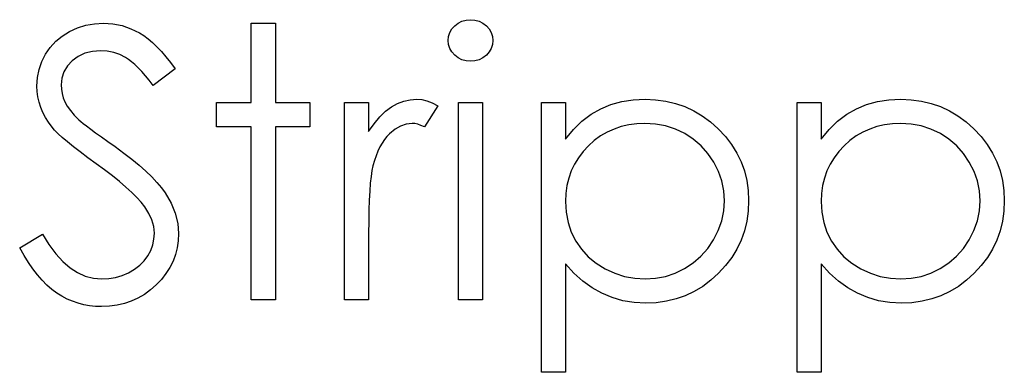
# Model space of a CAD drawing. Header units: inches. Extents: x 370 to 474, y 80 to 168.
# Tile 43 of 170: x 413.974 to 414.478, y 83.865 to 84.045. Entities that reach past the tile are written whole.
import ezdxf

# ---------------------------------------------------------------- set-up
doc = ezdxf.new("R2010")
doc.units = ezdxf.units.IN
doc.header["$LTSCALE"] = 0.5
doc.header["$MEASUREMENT"] = 0

msp = doc.modelspace()

# ---------------------------------------------------------------- linework, layer by layer
at = {"color": 7, "linetype": 'Continuous'}
for p, q in [((414.00391, 84.04082), (414.00816, 84.04217)), ((414.00816, 84.04217), (414.01255, 84.04294)), ((414.01255, 84.04294), (414.01713, 84.04322)), ((414.01713, 84.04322), (414.01713, 84.04322)), ((414.01713, 84.04322), (414.02199, 84.04292)), ((414.02199, 84.04292), (414.02671, 84.04198)), ((414.02671, 84.04198), (414.03123, 84.0404)), ((414.09271, 84.04322), (414.10507, 84.04322)), ((414.09271, 84.00259), (414.09271, 84.04322)), ((414.10507, 84.04322), (414.10507, 84.04322)), ((414.10507, 84.04322), (414.10507, 84.00259)), ((414.19531, 84.04024), (414.19677, 84.04187)), ((414.19677, 84.04187), (414.19854, 84.04322)), ((414.19854, 84.04322), (414.2005, 84.04421)), ((414.2005, 84.04421), (414.20257, 84.04479)), ((414.20257, 84.04479), (414.20483, 84.04499)), ((414.20484, 84.04499), (414.20712, 84.04479)), ((414.20712, 84.04479), (414.20925, 84.04421)), ((414.20925, 84.04421), (414.21121, 84.04322)), ((414.21121, 84.04322), (414.21297, 84.04187)), ((414.21297, 84.04187), (414.21447, 84.04024)), ((413.99281, 84.03397), (413.99612, 84.03665)), ((413.99612, 84.03665), (413.99985, 84.03897)), ((413.99985, 84.03897), (414.00391, 84.04082)), ((414.03123, 84.0404), (414.03562, 84.03822)), ((414.03562, 84.03822), (414.0378, 84.03684)), ((414.0378, 84.03684), (414.03999, 84.03522)), ((414.1934, 84.03433), (414.19362, 84.03646)), ((414.19362, 84.03646), (414.19426, 84.03842)), ((414.19426, 84.03842), (414.19531, 84.04024)), ((414.21447, 84.04024), (414.21551, 84.03842)), ((414.21551, 84.03842), (414.21615, 84.03646)), ((414.21615, 84.03646), (414.21637, 84.03433)), ((413.98997, 84.03085), (413.99281, 84.03397)), ((414.03999, 84.03522), (414.04222, 84.03331)), ((414.04222, 84.03331), (414.04448, 84.03116)), ((414.19362, 84.03226), (414.1934, 84.03433)), ((414.1934, 84.03433), (414.1934, 84.03433)), ((414.19426, 84.03033), (414.19362, 84.03226)), ((414.21615, 84.03226), (414.21551, 84.03033)), ((414.21637, 84.03433), (414.21615, 84.03226)), ((414.21637, 84.03433), (414.21637, 84.03433)), ((413.98563, 84.02359), (413.98754, 84.02738)), ((413.98754, 84.02738), (413.98997, 84.03085)), ((414.00424, 84.02624), (414.0012, 84.02404)), ((414.00766, 84.02782), (414.00424, 84.02624)), ((414.0115, 84.02878), (414.00766, 84.02782)), ((414.01575, 84.02909), (414.0115, 84.02878)), ((414.01914, 84.02887), (414.01575, 84.02909)), ((414.01575, 84.02909), (414.01575, 84.02909)), ((414.0224, 84.02823), (414.01914, 84.02887)), ((414.02552, 84.02716), (414.0224, 84.02823)), ((414.0285, 84.02564), (414.02552, 84.02716)), ((414.04448, 84.03116), (414.04678, 84.02873)), ((414.04678, 84.02873), (414.04909, 84.02605)), ((414.19531, 84.02854), (414.19426, 84.03033)), ((414.19677, 84.02691), (414.19531, 84.02854)), ((414.19854, 84.02555), (414.19677, 84.02691)), ((414.21297, 84.02691), (414.21121, 84.02555)), ((414.21447, 84.02854), (414.21297, 84.02691)), ((414.21551, 84.03033), (414.21447, 84.02854)), ((413.98428, 84.01962), (413.98563, 84.02359)), ((413.99872, 84.02139), (413.99695, 84.01843)), ((414.0012, 84.02404), (413.99872, 84.02139)), ((414.02999, 84.02467), (414.0285, 84.02564)), ((414.03159, 84.02346), (414.02999, 84.02467)), ((414.03325, 84.02202), (414.03159, 84.02346)), ((414.03496, 84.02036), (414.03325, 84.02202)), ((414.04909, 84.02605), (414.05147, 84.0231)), ((414.05147, 84.0231), (414.05384, 84.0199)), ((414.2005, 84.02456), (414.19854, 84.02555)), ((414.20257, 84.02398), (414.2005, 84.02456)), ((414.20483, 84.02379), (414.20257, 84.02398)), ((414.20712, 84.02398), (414.20483, 84.02379)), ((414.20483, 84.02379), (414.20483, 84.02379)), ((414.20925, 84.02456), (414.20712, 84.02398)), ((414.21121, 84.02555), (414.20925, 84.02456)), ((413.98345, 84.01542), (413.98428, 84.01962)), ((413.99695, 84.01843), (413.9959, 84.01518)), ((414.03678, 84.01849), (414.03496, 84.02036)), ((414.03866, 84.01636), (414.03678, 84.01849)), ((414.04062, 84.01402), (414.03866, 84.01636)), ((414.05384, 84.0199), (414.04266, 84.01142)), ((414.05384, 84.0199), (414.05384, 84.0199)), ((413.98318, 84.01106), (413.98345, 84.01542)), ((413.9959, 84.01518), (413.99554, 84.01164)), ((413.99554, 84.01164), (413.99554, 84.01164)), ((413.99554, 84.01164), (413.99565, 84.00943)), ((414.04266, 84.01142), (414.04062, 84.01402)), ((414.04266, 84.01142), (414.04266, 84.01142)), ((413.98329, 84.00827), (413.98318, 84.01106)), ((413.98318, 84.01106), (413.98318, 84.01106)), ((413.98365, 84.00551), (413.98329, 84.00827)), ((413.99565, 84.00943), (413.99604, 84.00725)), ((413.99604, 84.00725), (413.99662, 84.0051)), ((413.98425, 84.00281), (413.98365, 84.00551)), ((413.98511, 84.00019), (413.98425, 84.00281)), ((413.99662, 84.0051), (413.99748, 84.00297)), ((413.99748, 84.00297), (413.99866, 84.00082)), ((414.07504, 83.99022), (414.07504, 84.00259)), ((414.07504, 84.00259), (414.07504, 84.00259)), ((414.07504, 84.00259), (414.09271, 84.00259)), ((414.09271, 84.00259), (414.09271, 84.00259)), ((414.10507, 84.00259), (414.10507, 84.00259)), ((414.10507, 84.00259), (414.12274, 84.00259)), ((414.12274, 84.00259), (414.12274, 84.00259)), ((414.12274, 84.00259), (414.12274, 83.99022)), ((414.14041, 84.00259), (414.15277, 84.00259)), ((414.14041, 83.90189), (414.14041, 84.00259)), ((414.15277, 84.00259), (414.15277, 84.00259)), ((414.15277, 84.00259), (414.15277, 83.98777)), ((414.16448, 84.00044), (414.16759, 84.00215)), ((414.16759, 84.00215), (414.1708, 84.00339)), ((414.1708, 84.00339), (414.17403, 84.00411)), ((414.17403, 84.00411), (414.17734, 84.00435)), ((414.17734, 84.00435), (414.17734, 84.00435)), ((414.17734, 84.00435), (414.17991, 84.00413)), ((414.17991, 84.00413), (414.18256, 84.0035)), ((414.18256, 84.0035), (414.18529, 84.00242)), ((414.18529, 84.00242), (414.1881, 84.0009)), ((414.1987, 83.90189), (414.1987, 84.00259)), ((414.19871, 84.00259), (414.21107, 84.00259)), ((414.21107, 84.00259), (414.21107, 84.00259)), ((414.21107, 84.00259), (414.21107, 83.90189)), ((414.2411, 83.86479), (414.2411, 84.00259)), ((414.24111, 84.00259), (414.25347, 84.00259)), ((414.25347, 84.00259), (414.25347, 84.00259)), ((414.25347, 84.00259), (414.25347, 83.98396)), ((414.27144, 83.99947), (414.27668, 84.00159)), ((414.27668, 84.00159), (414.2822, 84.00314)), ((414.2822, 84.00314), (414.28803, 84.00405)), ((414.28803, 84.00405), (414.29416, 84.00435)), ((414.29416, 84.00435), (414.29416, 84.00435)), ((414.29416, 84.00435), (414.29951, 84.00411)), ((414.29951, 84.00411), (414.3047, 84.00342)), ((414.3047, 84.00342), (414.30967, 84.00223)), ((414.30967, 84.00223), (414.31444, 84.00055)), ((414.37183, 84.00259), (414.3842, 84.00259)), ((414.37183, 83.86479), (414.37183, 84.00259)), ((414.3842, 84.00259), (414.3842, 84.00259)), ((414.3842, 84.00259), (414.3842, 83.98396)), ((414.40217, 83.99947), (414.40741, 84.00159)), ((414.40741, 84.00159), (414.41293, 84.00314)), ((414.41293, 84.00314), (414.41876, 84.00405)), ((414.41876, 84.00405), (414.42488, 84.00435)), ((414.42488, 84.00435), (414.42488, 84.00435)), ((414.42488, 84.00435), (414.43024, 84.00411)), ((414.43024, 84.00411), (414.43543, 84.00342)), ((414.43543, 84.00342), (414.4404, 84.00223)), ((414.4404, 84.00223), (414.44517, 84.00055)), ((413.98619, 83.99756), (413.98511, 84.00019)), ((413.98751, 83.99503), (413.98619, 83.99756)), ((413.99866, 84.00082), (414.00024, 83.99859)), ((414.00024, 83.99859), (414.00222, 83.99627)), ((414.00222, 83.99627), (414.00463, 83.99384)), ((414.15849, 83.99533), (414.16144, 83.99817)), ((414.16144, 83.99817), (414.16448, 84.00044)), ((414.1881, 84.0009), (414.18131, 83.99019)), ((414.1881, 84.0009), (414.1881, 84.0009)), ((414.26186, 83.99315), (414.2665, 83.99668)), ((414.2665, 83.99668), (414.27144, 83.99947)), ((414.31444, 84.00055), (414.31903, 83.99842)), ((414.31903, 83.99842), (414.32339, 83.9958)), ((414.39259, 83.99315), (414.39723, 83.99668)), ((414.39723, 83.99668), (414.40217, 83.99947)), ((414.44517, 84.00055), (414.44975, 83.99842)), ((414.44975, 83.99842), (414.45412, 83.9958)), ((413.98908, 83.99254), (413.98751, 83.99503)), ((413.99088, 83.99008), (413.98908, 83.99254)), ((414.00463, 83.99384), (414.00463, 83.99384)), ((414.00463, 83.99384), (414.00554, 83.99304)), ((414.00554, 83.99304), (414.00683, 83.99199)), ((414.00683, 83.99199), (414.00855, 83.99069)), ((414.15277, 83.98777), (414.15559, 83.99185)), ((414.15559, 83.99185), (414.15849, 83.99533)), ((414.17204, 83.99166), (414.16911, 83.99066)), ((414.17499, 83.99199), (414.17204, 83.99166)), ((414.17635, 83.99188), (414.17499, 83.99199)), ((414.17499, 83.99199), (414.17499, 83.99199)), ((414.17786, 83.99155), (414.17635, 83.99188)), ((414.17952, 83.99097), (414.17786, 83.99155)), ((414.25753, 83.98892), (414.26186, 83.99315)), ((414.28582, 83.99127), (414.28195, 83.99039)), ((414.28985, 83.99182), (414.28582, 83.99127)), ((414.29405, 83.99199), (414.28985, 83.99182)), ((414.29946, 83.99166), (414.29405, 83.99199)), ((414.30464, 83.99069), (414.29946, 83.99166)), ((414.32339, 83.9958), (414.32758, 83.99271)), ((414.32758, 83.99271), (414.33156, 83.98915)), ((414.38825, 83.98892), (414.39259, 83.99315)), ((414.41655, 83.99127), (414.41268, 83.99039)), ((414.42058, 83.99182), (414.41655, 83.99127)), ((414.42478, 83.99199), (414.42058, 83.99182)), ((414.43018, 83.99166), (414.42477, 83.99199)), ((414.43537, 83.99069), (414.43018, 83.99166)), ((414.45412, 83.9958), (414.45831, 83.99271)), ((414.45831, 83.99271), (414.46229, 83.98915)), ((413.9922, 83.98854), (413.99088, 83.99008)), ((413.99088, 83.99008), (413.99088, 83.99008)), ((413.99394, 83.98674), (413.9922, 83.98854)), ((413.99612, 83.98476), (413.99394, 83.98674)), ((414.00855, 83.99069), (414.01067, 83.98909)), ((414.01067, 83.98909), (414.01318, 83.98724)), ((414.01318, 83.98724), (414.01611, 83.98514)), ((414.09271, 83.99022), (414.07504, 83.99022)), ((414.07504, 83.99022), (414.07504, 83.99022)), ((414.09271, 83.90189), (414.09271, 83.99022)), ((414.09271, 83.99022), (414.09271, 83.99022)), ((414.12274, 83.99022), (414.10507, 83.99022)), ((414.10507, 83.99022), (414.10507, 83.99022)), ((414.10507, 83.99022), (414.10507, 83.90189)), ((414.12274, 83.99022), (414.12274, 83.99022)), ((414.15277, 83.98777), (414.15277, 83.98777)), ((414.16345, 83.98669), (414.1621, 83.98528)), ((414.16627, 83.98901), (414.16345, 83.98669)), ((414.16911, 83.99066), (414.16627, 83.98901)), ((414.18131, 83.99019), (414.17952, 83.99097)), ((414.18131, 83.99019), (414.18131, 83.99019)), ((414.25347, 83.98396), (414.25753, 83.98892)), ((414.27472, 83.98752), (414.27138, 83.98556)), ((414.27826, 83.98912), (414.27472, 83.98752)), ((414.28195, 83.99039), (414.27826, 83.98912)), ((414.30961, 83.98906), (414.30464, 83.99069)), ((414.31439, 83.9868), (414.30961, 83.98906)), ((414.31881, 83.98396), (414.31439, 83.9868)), ((414.33156, 83.98915), (414.3352, 83.98525)), ((414.3842, 83.98396), (414.38825, 83.98892)), ((414.40545, 83.98752), (414.40211, 83.98556)), ((414.40899, 83.98912), (414.40545, 83.98752)), ((414.41268, 83.99039), (414.40899, 83.98912)), ((414.44034, 83.98906), (414.43537, 83.99069)), ((414.44512, 83.9868), (414.44034, 83.98906)), ((414.44953, 83.98396), (414.44512, 83.9868)), ((414.46229, 83.98915), (414.46593, 83.98525)), ((413.99875, 83.98252), (413.99612, 83.98476)), ((414.00178, 83.98006), (413.99875, 83.98252)), ((414.01611, 83.98514), (414.01942, 83.98277)), ((414.01942, 83.98277), (414.02315, 83.98012)), ((414.15967, 83.98191), (414.15857, 83.97995)), ((414.16083, 83.98368), (414.15967, 83.98191)), ((414.1621, 83.98528), (414.16083, 83.98368)), ((414.25347, 83.98396), (414.25347, 83.98396)), ((414.26818, 83.98321), (414.26517, 83.98053)), ((414.27138, 83.98556), (414.26818, 83.98321)), ((414.32275, 83.98056), (414.31881, 83.98396)), ((414.3352, 83.98525), (414.33835, 83.98114)), ((414.33835, 83.98114), (414.34103, 83.97686)), ((414.3842, 83.98396), (414.3842, 83.98396)), ((414.39891, 83.98321), (414.3959, 83.98053)), ((414.40211, 83.98556), (414.39891, 83.98321)), ((414.45348, 83.98056), (414.44953, 83.98396)), ((414.46593, 83.98525), (414.46908, 83.98114)), ((414.46908, 83.98114), (414.47175, 83.97686)), ((414.00523, 83.97739), (414.00178, 83.98006)), ((414.00912, 83.97446), (414.00523, 83.97739)), ((414.02315, 83.98012), (414.02315, 83.98012)), ((414.02315, 83.98012), (414.02762, 83.97683)), ((414.02762, 83.97683), (414.03173, 83.97366)), ((414.15755, 83.9778), (414.15661, 83.97548)), ((414.15857, 83.97995), (414.15755, 83.9778)), ((414.26244, 83.97758), (414.26007, 83.97446)), ((414.26517, 83.98053), (414.26244, 83.97758)), ((414.32623, 83.97667), (414.32275, 83.98056)), ((414.32921, 83.97222), (414.32623, 83.97667)), ((414.34103, 83.97686), (414.34321, 83.97239)), ((414.39317, 83.97758), (414.39079, 83.97446)), ((414.3959, 83.98053), (414.39317, 83.97758)), ((414.45696, 83.97667), (414.45348, 83.98056)), ((414.45994, 83.97222), (414.45696, 83.97667)), ((414.47175, 83.97686), (414.47394, 83.97239)), ((414.01346, 83.97134), (414.00912, 83.97446)), ((414.01779, 83.96819), (414.01346, 83.97134)), ((414.01346, 83.97134), (414.01346, 83.97134)), ((414.03173, 83.97366), (414.03546, 83.97057)), ((414.15575, 83.97297), (414.15498, 83.97029)), ((414.15661, 83.97548), (414.15575, 83.97297)), ((414.25805, 83.97115), (414.25639, 83.96767)), ((414.26007, 83.97446), (414.25805, 83.97115)), ((414.33164, 83.96748), (414.32921, 83.97222)), ((414.34321, 83.97239), (414.34492, 83.9677)), ((414.38878, 83.97115), (414.38712, 83.96767)), ((414.39079, 83.97446), (414.38878, 83.97115)), ((414.46237, 83.96748), (414.45994, 83.97222)), ((414.47394, 83.97239), (414.47565, 83.9677)), ((414.02179, 83.96516), (414.01779, 83.96819)), ((414.03546, 83.97057), (414.03883, 83.96756)), ((414.03883, 83.96756), (414.04183, 83.96466)), ((414.15446, 83.96789), (414.15401, 83.96494)), ((414.15498, 83.97029), (414.15446, 83.96789)), ((414.15498, 83.97029), (414.15498, 83.97029)), ((414.25639, 83.96767), (414.25512, 83.96403)), ((414.33335, 83.96256), (414.33164, 83.96748)), ((414.34492, 83.9677), (414.34613, 83.96284)), ((414.38712, 83.96767), (414.38585, 83.96403)), ((414.46408, 83.96256), (414.46237, 83.96748)), ((414.47565, 83.9677), (414.47686, 83.96284)), ((414.02541, 83.96223), (414.02179, 83.96516)), ((414.0287, 83.95944), (414.02541, 83.96223)), ((414.04183, 83.96466), (414.04448, 83.96185)), ((414.04448, 83.96185), (414.04678, 83.95911)), ((414.15363, 83.96143), (414.15332, 83.95737)), ((414.15401, 83.96494), (414.15363, 83.96143)), ((414.25512, 83.96403), (414.25421, 83.96019)), ((414.3344, 83.95754), (414.33335, 83.96256)), ((414.34613, 83.96284), (414.34685, 83.95776)), ((414.38585, 83.96403), (414.38494, 83.96019)), ((414.46513, 83.95754), (414.46408, 83.96256)), ((414.47686, 83.96284), (414.47758, 83.95776)), ((414.03162, 83.95674), (414.0287, 83.95944)), ((414.03422, 83.95417), (414.03162, 83.95674)), ((414.04678, 83.95911), (414.04868, 83.95646)), ((414.04868, 83.95646), (414.05172, 83.95127)), ((414.15332, 83.95737), (414.15308, 83.95279)), ((414.25366, 83.95619), (414.25347, 83.95202)), ((414.25421, 83.96019), (414.25366, 83.95619)), ((414.33473, 83.95238), (414.3344, 83.95754)), ((414.34685, 83.95776), (414.3471, 83.95252)), ((414.38439, 83.95619), (414.3842, 83.95202)), ((414.38494, 83.96019), (414.38439, 83.95619)), ((414.46546, 83.95238), (414.46513, 83.95754)), ((414.47758, 83.95776), (414.47783, 83.95252)), ((414.03642, 83.95172), (414.03422, 83.95417)), ((414.0383, 83.94937), (414.03642, 83.95172)), ((414.05172, 83.95127), (414.05387, 83.94608)), ((414.15308, 83.95279), (414.15291, 83.94766)), ((414.25347, 83.95202), (414.25347, 83.95202)), ((414.25347, 83.95202), (414.2538, 83.94655)), ((414.33437, 83.94724), (414.33473, 83.95238)), ((414.33473, 83.95238), (414.33473, 83.95238)), ((414.3471, 83.95252), (414.34685, 83.94716)), ((414.3471, 83.95252), (414.3471, 83.95252)), ((414.3842, 83.95202), (414.3842, 83.95202)), ((414.3842, 83.95202), (414.38453, 83.94655)), ((414.4651, 83.94724), (414.46546, 83.95238)), ((414.46546, 83.95238), (414.46546, 83.95238)), ((414.47783, 83.95252), (414.47758, 83.94716)), ((414.47783, 83.95252), (414.47783, 83.95252)), ((414.04045, 83.94603), (414.0383, 83.94937)), ((414.0383, 83.94937), (414.0383, 83.94937)), ((414.042, 83.94269), (414.04045, 83.94603)), ((414.05387, 83.94608), (414.05517, 83.94087)), ((414.15291, 83.94766), (414.1528, 83.94197)), ((414.2538, 83.94655), (414.25477, 83.94139)), ((414.33335, 83.94222), (414.33437, 83.94724)), ((414.34685, 83.94716), (414.34613, 83.942)), ((414.38453, 83.94655), (414.38549, 83.94139)), ((414.46408, 83.94222), (414.4651, 83.94724)), ((414.47758, 83.94716), (414.47686, 83.942)), ((414.04294, 83.93927), (414.042, 83.94269)), ((414.05517, 83.94087), (414.05561, 83.93565)), ((414.1528, 83.94197), (414.15277, 83.93573)), ((414.25477, 83.94139), (414.25639, 83.93648)), ((414.33159, 83.93731), (414.33335, 83.94222)), ((414.34613, 83.942), (414.34495, 83.93706)), ((414.38549, 83.94139), (414.38712, 83.93648)), ((414.46231, 83.93731), (414.46408, 83.94222)), ((414.47686, 83.942), (414.47567, 83.93706)), ((414.04324, 83.93584), (414.04294, 83.93927)), ((414.04302, 83.93284), (414.04324, 83.93584)), ((414.04324, 83.93584), (414.04324, 83.93584)), ((414.05561, 83.93565), (414.05544, 83.93195)), ((414.05561, 83.93565), (414.05561, 83.93565)), ((414.15277, 83.93573), (414.15277, 83.93573)), ((414.15277, 83.93573), (414.15277, 83.90189)), ((414.25639, 83.93648), (414.25869, 83.93187)), ((414.32916, 83.9325), (414.33159, 83.93731)), ((414.34495, 83.93706), (414.34326, 83.93231)), ((414.38712, 83.93648), (414.38941, 83.93187)), ((414.45989, 83.9325), (414.46231, 83.93731)), ((414.47567, 83.93706), (414.47399, 83.93231)), ((413.97435, 83.92847), (413.98599, 83.93546)), ((413.98599, 83.93546), (413.98599, 83.93546)), ((413.98599, 83.93546), (413.98933, 83.93007)), ((414.04241, 83.92994), (414.04302, 83.93284)), ((414.05544, 83.93195), (414.05489, 83.92836)), ((414.25869, 83.93187), (414.26158, 83.92765)), ((414.32615, 83.92803), (414.32916, 83.9325)), ((414.34326, 83.93231), (414.34108, 83.92776)), ((414.38941, 83.93187), (414.39231, 83.92765)), ((414.45688, 83.92803), (414.45989, 83.9325)), ((414.47399, 83.93231), (414.47181, 83.92776)), ((413.97655, 83.92455), (413.97434, 83.92847)), ((413.98933, 83.93007), (413.99278, 83.92541)), ((414.03987, 83.92433), (414.04134, 83.92709)), ((414.04134, 83.92709), (414.04241, 83.92994)), ((414.05489, 83.92836), (414.05401, 83.92491)), ((414.26158, 83.92765), (414.26506, 83.92386)), ((414.32267, 83.92408), (414.32615, 83.92803)), ((414.34108, 83.92776), (414.33843, 83.92342)), ((414.39231, 83.92765), (414.39579, 83.92386)), ((414.4534, 83.92408), (414.45688, 83.92803)), ((414.47181, 83.92776), (414.46916, 83.92342)), ((413.97879, 83.92094), (413.97655, 83.92455)), ((413.98108, 83.9176), (413.97879, 83.92094)), ((413.99278, 83.92541), (413.99637, 83.92146)), ((413.99637, 83.92146), (414.0001, 83.91823)), ((414.03573, 83.91948), (414.038, 83.92177)), ((414.038, 83.92177), (414.03987, 83.92433)), ((414.05274, 83.92157), (414.05114, 83.91834)), ((414.05401, 83.92491), (414.05274, 83.92157)), ((414.26506, 83.92386), (414.26909, 83.92055)), ((414.26909, 83.92055), (414.27367, 83.91771)), ((414.31425, 83.91776), (414.31869, 83.92066)), ((414.31869, 83.92066), (414.32267, 83.92408)), ((414.33843, 83.92342), (414.33531, 83.91931)), ((414.39579, 83.92386), (414.39982, 83.92055)), ((414.39982, 83.92055), (414.4044, 83.91771)), ((414.44498, 83.91776), (414.44942, 83.92066)), ((414.44942, 83.92066), (414.4534, 83.92408)), ((414.46916, 83.92342), (414.46604, 83.91931)), ((413.98343, 83.91456), (413.98108, 83.9176)), ((414.0001, 83.91823), (414.00394, 83.91572)), ((414.00394, 83.91572), (414.00791, 83.91393)), ((414.02676, 83.91429), (414.03005, 83.91569)), ((414.03005, 83.91569), (414.03308, 83.91743)), ((414.03308, 83.91743), (414.03573, 83.91948)), ((414.05114, 83.91834), (414.04915, 83.91525)), ((414.25775, 83.91547), (414.25347, 83.92014)), ((414.25347, 83.92014), (414.25347, 83.92014)), ((414.25347, 83.92014), (414.25347, 83.86479)), ((414.26225, 83.91141), (414.25775, 83.91547)), ((414.27367, 83.91771), (414.27861, 83.91542)), ((414.3095, 83.91544), (414.31425, 83.91776)), ((414.33531, 83.91931), (414.3317, 83.91539)), ((414.38848, 83.91547), (414.3842, 83.92014)), ((414.3842, 83.92014), (414.3842, 83.92014)), ((414.3842, 83.92014), (414.3842, 83.86479)), ((414.39298, 83.91141), (414.38848, 83.91547)), ((414.4044, 83.91771), (414.40934, 83.91542)), ((414.44023, 83.91544), (414.44498, 83.91776)), ((414.46604, 83.91931), (414.46242, 83.91539)), ((413.98583, 83.9118), (413.98343, 83.91456)), ((413.98828, 83.90934), (413.98583, 83.9118)), ((414.00791, 83.91393), (414.01202, 83.91285)), ((414.01202, 83.91285), (414.01625, 83.91249)), ((414.01625, 83.91249), (414.01986, 83.91268)), ((414.01625, 83.91249), (414.01625, 83.91249)), ((414.01986, 83.91268), (414.02337, 83.91329)), ((414.02337, 83.91329), (414.02676, 83.91429)), ((414.04683, 83.9123), (414.04413, 83.90946)), ((414.04915, 83.91525), (414.04683, 83.9123)), ((414.26702, 83.90796), (414.26225, 83.91141)), ((414.27861, 83.91542), (414.28369, 83.91379)), ((414.28369, 83.91379), (414.28888, 83.91282)), ((414.28888, 83.91282), (414.29424, 83.91249)), ((414.29424, 83.91249), (414.29948, 83.91282)), ((414.29424, 83.91249), (414.29424, 83.91249)), ((414.29948, 83.91282), (414.30456, 83.91382)), ((414.30456, 83.91382), (414.3095, 83.91544)), ((414.32775, 83.9118), (414.32361, 83.90871)), ((414.3317, 83.91539), (414.32775, 83.9118)), ((414.39775, 83.90796), (414.39298, 83.91141)), ((414.40934, 83.91542), (414.41442, 83.91379)), ((414.41442, 83.91379), (414.41961, 83.91282)), ((414.41961, 83.91282), (414.42497, 83.91249)), ((414.42497, 83.91249), (414.43021, 83.91282)), ((414.42497, 83.91249), (414.42497, 83.91249)), ((414.43021, 83.91282), (414.43529, 83.91382)), ((414.43529, 83.91382), (414.44023, 83.91544)), ((414.45848, 83.9118), (414.45434, 83.90871)), ((414.46242, 83.91539), (414.45848, 83.9118)), ((413.99077, 83.90716), (413.98828, 83.90934)), ((413.99331, 83.90529), (413.99077, 83.90716)), ((414.04117, 83.90686), (414.03808, 83.9046)), ((414.04413, 83.90946), (414.04117, 83.90686)), ((414.27202, 83.90515), (414.26702, 83.90796)), ((414.31925, 83.90609), (414.31472, 83.90393)), ((414.32361, 83.90871), (414.31925, 83.90609)), ((414.40275, 83.90515), (414.39775, 83.90796)), ((414.44998, 83.90609), (414.44545, 83.90393)), ((414.45434, 83.90871), (414.44998, 83.90609)), ((413.99593, 83.90366), (413.99331, 83.90529)), ((413.99861, 83.90225), (413.99593, 83.90366)), ((414.00137, 83.90106), (413.99861, 83.90225)), ((414.00418, 83.9001), (414.00137, 83.90106)), ((414.03143, 83.90115), (414.02787, 83.89993)), ((414.03482, 83.90269), (414.03143, 83.90115)), ((414.03808, 83.9046), (414.03482, 83.90269)), ((414.10507, 83.90189), (414.09271, 83.90189)), ((414.09271, 83.90189), (414.09271, 83.90189)), ((414.10507, 83.90189), (414.10507, 83.90189)), ((414.15277, 83.90189), (414.14041, 83.90189)), ((414.14041, 83.90189), (414.14041, 83.90189)), ((414.15277, 83.90189), (414.15277, 83.90189)), ((414.21107, 83.90189), (414.1987, 83.90189)), ((414.1987, 83.90189), (414.1987, 83.90189)), ((414.21107, 83.90189), (414.21107, 83.90189)), ((414.27729, 83.90294), (414.27202, 83.90515)), ((414.28278, 83.90139), (414.27729, 83.90294)), ((414.28855, 83.90043), (414.28278, 83.90139)), ((414.29454, 83.90013), (414.28855, 83.90043)), ((414.29987, 83.90037), (414.29454, 83.90013)), ((414.30503, 83.90109), (414.29987, 83.90037)), ((414.30997, 83.90228), (414.30503, 83.90109)), ((414.31472, 83.90393), (414.30997, 83.90228)), ((414.40802, 83.90294), (414.40275, 83.90515)), ((414.41351, 83.90139), (414.40802, 83.90294)), ((414.41928, 83.90043), (414.41351, 83.90139)), ((414.42527, 83.90013), (414.41928, 83.90043)), ((414.4306, 83.90037), (414.42527, 83.90013)), ((414.43576, 83.90109), (414.4306, 83.90037)), ((414.4407, 83.90228), (414.43576, 83.90109)), ((414.44545, 83.90393), (414.4407, 83.90228)), ((414.00708, 83.89932), (414.00418, 83.9001)), ((414.01006, 83.8988), (414.00708, 83.89932)), ((414.01313, 83.89847), (414.01006, 83.8988)), ((414.01625, 83.89836), (414.01313, 83.89847)), ((414.02028, 83.89852), (414.01625, 83.89836)), ((414.01625, 83.89836), (414.01625, 83.89836)), ((414.02414, 83.89905), (414.02028, 83.89852)), ((414.02787, 83.89993), (414.02414, 83.89905)), ((414.29454, 83.90013), (414.29454, 83.90013)), ((414.42527, 83.90013), (414.42527, 83.90013)), ((414.25347, 83.86479), (414.2411, 83.86479)), ((414.2411, 83.86479), (414.2411, 83.86479)), ((414.25347, 83.86479), (414.25347, 83.86479)), ((414.3842, 83.86479), (414.37183, 83.86479)), ((414.37183, 83.86479), (414.37183, 83.86479)), ((414.3842, 83.86479), (414.3842, 83.86479))]:
    msp.add_line(p, q, dxfattribs=at)

doc.saveas('drawing.dxf')
